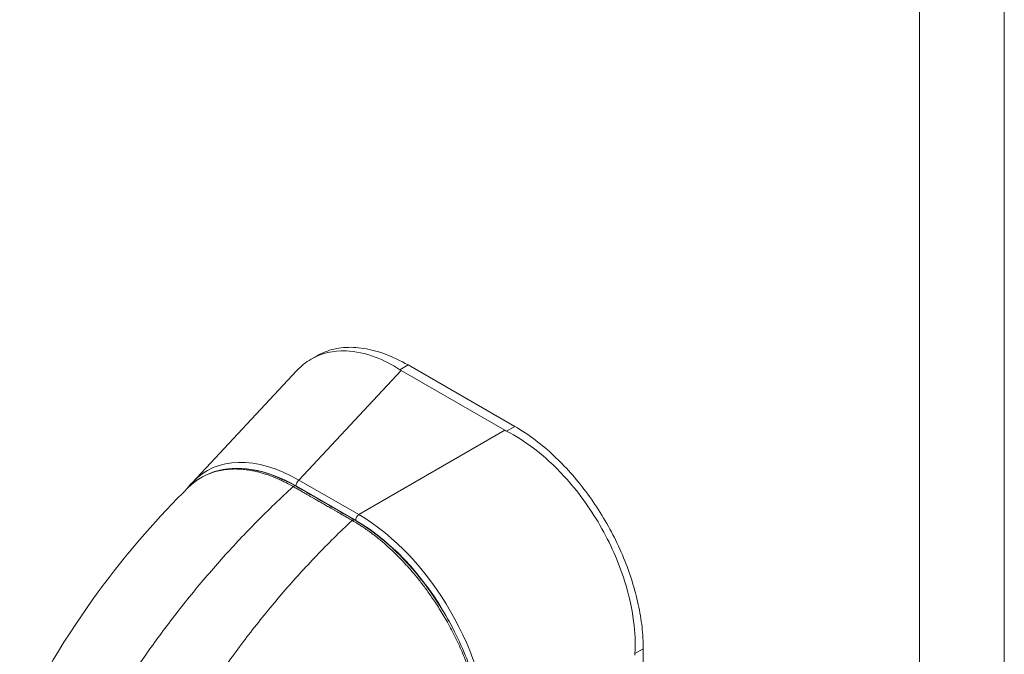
# Model space of a CAD drawing. Header units: inches. Extents: x 15 to 411, y 12 to 253.
# Tile 79 of 88: x 379.46 to 382.13, y 131.89 to 133.62. Entities that reach past the tile are written whole.
import ezdxf

# ---------------------------------------------------------------- set-up
doc = ezdxf.new("R2010")
doc.units = ezdxf.units.IN
doc.header["$LTSCALE"] = 25
doc.header["$MEASUREMENT"] = 0
doc.layers.add('Visible (ANSI)', color=7, linetype='Continuous', lineweight=5)
doc.layers.add('Visible Narrow (ANSI)', color=7, linetype='Continuous', lineweight=5)

msp = doc.modelspace()

# ---------------------------------------------------------------- linework, layer by layer
at = {"layer": 'Visible (ANSI)'}
for p, q in [((380.2525, 132.69574), (380.26845, 132.70492)), ((380.80431, 132.51308), (380.51505, 132.67966)), ((379.92976, 132.3611), (380.21319, 132.66434)), ((380.77778, 132.50239), (380.49647, 132.66438)), ((381.15283, 131.2827), (381.15283, 131.90944))]:
    msp.add_line(p, q, dxfattribs=at)
for centre, major_axis, ratio, start_param, end_param in [((380.56163, 132.70189), (0.09213, 0), 0.5758617, 3.8657271, 3.9268098), ((380.84292, 132.53991), (0.09213, 0), 0.5758617, 3.9271718, 3.9882545), ((380.23119, 131.9423), (-0.26347, 0.4493), 0.5618164, 0.1653983, 0.1653994), ((381.19542, 131.92936), (-0.04598, -0.07984), 0.5780931, 5.4345897, 5.4956724)]:
    msp.add_ellipse(centre, major_axis=major_axis, ratio=ratio, start_param=start_param, end_param=end_param, dxfattribs=at)
for points, knots in [([(380.49262, 132.66674), (380.47055, 132.6811), (380.44802, 132.69262), (380.39866, 132.71124), (380.37211, 132.71688), (380.31191, 132.71917), (380.27988, 132.71162), (380.23782, 132.68723), (380.22484, 132.67681), (380.21319, 132.66435)], [-2.7434722, -2.7434722, -2.7434722, -2.7434722, -2.3881903, -2.3881903, -1.9605506, -1.9605506, -1.3719512, -1.3719512, -1.0708426, -1.0708426, -1.0708426, -1.0708426]), ([(380.26845, 132.70492), (380.27545, 132.70896), (380.29759, 132.7196), (380.33886, 132.72914), (380.39417, 132.72697), (380.45351, 132.71103), (380.49456, 132.69146), (380.51505, 132.67966)], [0.50121328, 0.50121328, 0.50121328, 0.50121328, 0.55529855, 0.66522439, 0.77562038, 0.88774152, 1, 1, 1, 1]), ([(381.1304, 131.89652), (381.13184, 131.92459), (381.13056, 131.95396), (381.12208, 132.02003), (381.1138, 132.05686), (381.08589, 132.14514), (381.06332, 132.19605), (381.00748, 132.29275), (380.97468, 132.33772), (380.91216, 132.406), (380.88427, 132.43167), (380.83127, 132.47194), (380.80673, 132.4875), (380.78188, 132.50017)], [-2.7442933, -2.7442933, -2.7442933, -2.7442933, -2.3887586, -2.3887586, -1.963257, -1.963257, -1.3723693, -1.3723693, -0.7818527, -0.7818527, -0.3539618, -0.3539618, 0, 0, 0, 0]), ([(380.80431, 132.51308), (380.82316, 132.50223), (380.8591, 132.47826), (380.90979, 132.43528), (380.9556, 132.3882), (380.99795, 132.33634), (381.03682, 132.27961), (381.07131, 132.21904), (381.10038, 132.15641), (381.12353, 132.09287), (381.14036, 132.0296), (381.15056, 131.96782), (381.15283, 131.92846), (381.15283, 131.90944)], [0, 0, 0, 0, 0.1031793, 0.1964104, 0.2842721, 0.3717176, 0.461564, 0.5513637, 0.6408008, 0.7301886, 0.8200099, 0.9099487, 1, 1, 1, 1]), ([(379.91863, 132.34707), (379.94171, 132.36994), (379.97034, 132.38595), (380.03292, 132.40119), (380.06743, 132.40109), (380.13742, 132.3862), (380.17362, 132.37179), (380.20931, 132.35129)], [0, 0, 0, 0, 0.569312, 0.569312, 1.1238725, 1.1238725, 1.6591533, 1.6591533, 1.6591533, 1.6591533]), ([(379.46148, 131.70763), (379.52444, 131.84149), (379.60344, 131.9693), (379.76118, 132.17954), (379.83808, 132.26731), (379.91869, 132.34712)], [0, 0, 0, 0, 1.57823, 1.57823, 2.8543903, 2.8543903, 2.8543903, 2.8543903]), ([(380.36906, 132.25953), (380.40854, 132.23686), (380.44845, 132.20609), (380.52113, 132.13497), (380.55505, 132.09423), (380.61478, 132.00669), (380.6413, 131.95878), (380.68369, 131.86184), (380.70006, 131.81161), (380.71936, 131.72149), (380.72398, 131.68028), (380.72399, 131.64196)], [0, 0, 0, 0, 0.5922466, 0.5922466, 1.159351, 1.159351, 1.7292145, 1.7292145, 2.3013812, 2.3013812, 2.798391, 2.798391, 2.798391, 2.798391])]:
    msp.add_open_spline(points, degree=3, knots=knots, dxfattribs=at)
for points in [[(379.91559, 132.34406), (379.92005, 132.35007), (379.92478, 132.35576), (379.92976, 132.3611)], [(380.20931, 132.35129), (380.26256, 132.3207), (380.31581, 132.29012), (380.36906, 132.25953)], [(380.15039, 132.03183), (380.15039, 132.03183), (380.15039, 132.03183), (380.15039, 132.03183)]]:
    msp.add_open_spline(points, degree=3, dxfattribs=at)
at = {"layer": 'Visible Narrow (ANSI)'}
for p, q in [((382.13211, 151.5909), (382.13211, 110.4329)), ((381.90204, 110.48723), (381.90204, 151.53656)), ((380.51505, 132.67966), (380.49262, 132.66674)), ((380.21881, 132.36731), (380.49647, 132.66438)), ((380.38124, 132.27377), (380.77778, 132.50239)), ((380.80431, 132.51308), (380.78188, 132.50017)), ((380.38124, 132.27377), (380.21881, 132.36731)), ((380.37303, 132.25772), (380.2106, 132.35125)), ((381.15283, 131.90944), (381.1304, 131.89652))]:
    msp.add_line(p, q, dxfattribs=at)
for centre, major_axis, ratio, start_param, end_param in [((380.23119, 131.9423), (-0.26347, 0.4493), 0.5618164, 5.5103192, 6.4485836), ((380.22125, 131.93657), (-0.25315, 0.4395), 0.5609167, 6.0561131, 6.056126), ((380.22125, 131.93657), (-0.25315, 0.4395), 0.5609167, 5.514689, 5.8451818), ((380.22054, 132.35698), (0.00702, 0.01218), 0.5780931, 0.9579972, 2.3542597), ((380.20511, 132.34398), (0.0042, 0.00732), 0.5788105, 0, 1.0782662), ((380.36486, 132.25222), (0.0042, 0.00732), 0.5788416, 0, 1.0782389), ((380.38297, 132.26344), (0.00702, 0.01218), 0.5780931, 0.9579974, 2.3542608), ((380.36237, 131.85531), (-0.24554, 0.42649), 0.5957959, 4.6079249, 5.4847648), ((380.37231, 131.86103), (-0.25257, 0.43867), 0.5893426, 3.9441091, 5.4847471), ((380.29179, 131.51556), (-0.28765, 0.49951), 0.5780931, 5.8402373, 5.8402388)]:
    msp.add_ellipse(centre, major_axis=major_axis, ratio=ratio, start_param=start_param, end_param=end_param, dxfattribs=at)
for points, knots in [([(380.20336, 132.34958), (380.20248, 132.35009), (380.20154, 132.35062), (380.20052, 132.3512), (380.19949, 132.35178), (380.19839, 132.3524), (380.19722, 132.35305), (380.19721, 132.35305), (380.1972, 132.35306), (380.19718, 132.35307), (380.19603, 132.35371), (380.19482, 132.35437), (380.19356, 132.35506), (380.19354, 132.35507), (380.19353, 132.35507), (380.19351, 132.35508), (380.19225, 132.35577), (380.19093, 132.35648), (380.18957, 132.3572), (380.18956, 132.35721), (380.18954, 132.35721), (380.18953, 132.35722), (380.18816, 132.35794), (380.18675, 132.35868), (380.18531, 132.35942), (380.1853, 132.35943), (380.18528, 132.35944), (380.18527, 132.35945), (380.18382, 132.36019), (380.18234, 132.36094), (380.18082, 132.36171), (380.1808, 132.36172), (380.18079, 132.36172), (380.18077, 132.36173), (380.17924, 132.3625), (380.17766, 132.36328), (380.17601, 132.36408), (380.176, 132.36408), (380.17598, 132.36409), (380.17596, 132.3641), (380.17431, 132.3649), (380.17258, 132.36573), (380.17075, 132.36658), (380.17073, 132.36659), (380.17071, 132.3666), (380.1707, 132.36661), (380.16887, 132.36746), (380.16693, 132.36835), (380.16488, 132.36927), (380.16486, 132.36928), (380.16484, 132.36929), (380.16482, 132.36929), (380.16277, 132.37022), (380.16058, 132.37117), (380.15826, 132.37216), (380.15824, 132.37217), (380.15822, 132.37218), (380.1582, 132.37219), (380.15587, 132.37318), (380.15339, 132.37421), (380.15073, 132.37527), (380.15071, 132.37528), (380.15069, 132.37529), (380.15067, 132.3753), (380.14801, 132.37636), (380.14517, 132.37746), (380.14216, 132.37858), (380.14214, 132.37859), (380.14212, 132.3786), (380.1421, 132.37861), (380.13909, 132.37972), (380.13591, 132.38086), (380.13262, 132.38197), (380.13259, 132.38198), (380.13257, 132.38199), (380.13255, 132.382), (380.12925, 132.38311), (380.12583, 132.38422), (380.12227, 132.38529), (380.12224, 132.3853), (380.12222, 132.38531), (380.1222, 132.38531), (380.11863, 132.38639), (380.11492, 132.38745), (380.11109, 132.38845), (380.11107, 132.38846), (380.11105, 132.38846), (380.11103, 132.38847), (380.10719, 132.38948), (380.10324, 132.39043), (380.09914, 132.39133), (380.09912, 132.39133), (380.0991, 132.39134), (380.09908, 132.39134), (380.09497, 132.39224), (380.09072, 132.39307), (380.08632, 132.39382), (380.08629, 132.39382), (380.08627, 132.39383), (380.08625, 132.39383), (380.08184, 132.39458), (380.07727, 132.39524), (380.07254, 132.39578), (380.07252, 132.39578), (380.0725, 132.39578), (380.07248, 132.39579), (380.06774, 132.39633), (380.06283, 132.39675), (380.05773, 132.39702), (380.05771, 132.39702), (380.0577, 132.39702), (380.05768, 132.39703), (380.05258, 132.39729), (380.0473, 132.3974), (380.04183, 132.3973), (380.04181, 132.3973), (380.04179, 132.3973), (380.04178, 132.3973), (380.0363, 132.3972), (380.03064, 132.39689), (380.02478, 132.3963), (380.02477, 132.3963), (380.02475, 132.39629), (380.02473, 132.39629), (380.01888, 132.3957), (380.01283, 132.39483), (380.00664, 132.3936), (380.00662, 132.39359), (380.00661, 132.39359), (380.0066, 132.39359), (380.0004, 132.39236), (379.99406, 132.39077), (379.9876, 132.38874), (379.98759, 132.38874), (379.98757, 132.38873), (379.98756, 132.38873), (379.9811, 132.3867), (379.97452, 132.38422), (379.96781, 132.38115), (379.9678, 132.38115), (379.96779, 132.38115), (379.96779, 132.38114), (379.96108, 132.37808), (379.95424, 132.37443), (379.94734, 132.37004), (379.94733, 132.37004), (379.94733, 132.37003), (379.94732, 132.37003), (379.94042, 132.36564), (379.93345, 132.3605), (379.9265, 132.35441), (379.9265, 132.35441), (379.9265, 132.3544), (379.9265, 132.3544), (379.92387, 132.3521), (379.92126, 132.34966), (379.91869, 132.34712)], [0, 0, 0, 0, 0.02668205, 0.02668205, 0.02668205, 0.05372364, 0.05372364, 0.05372364, 0.05405405, 0.05405405, 0.05405405, 0.08076385, 0.08076385, 0.08076385, 0.08108108, 0.08108108, 0.08108108, 0.10780452, 0.10780452, 0.10780452, 0.10810811, 0.10810811, 0.10810811, 0.13484441, 0.13484441, 0.13484441, 0.13513514, 0.13513514, 0.13513514, 0.1618839, 0.1618839, 0.1618839, 0.16216216, 0.16216216, 0.16216216, 0.18892438, 0.18892438, 0.18892438, 0.18918919, 0.18918919, 0.18918919, 0.21596522, 0.21596522, 0.21596522, 0.21621622, 0.21621622, 0.21621622, 0.24300603, 0.24300603, 0.24300603, 0.24324324, 0.24324324, 0.24324324, 0.27004664, 0.27004664, 0.27004664, 0.27027027, 0.27027027, 0.27027027, 0.29708781, 0.29708781, 0.29708781, 0.2972973, 0.2972973, 0.2972973, 0.32412933, 0.32412933, 0.32412933, 0.32432432, 0.32432432, 0.32432432, 0.35116954, 0.35116954, 0.35116954, 0.35135135, 0.35135135, 0.35135135, 0.37820991, 0.37820991, 0.37820991, 0.37837838, 0.37837838, 0.37837838, 0.40525051, 0.40525051, 0.40525051, 0.40540541, 0.40540541, 0.40540541, 0.43229091, 0.43229091, 0.43229091, 0.43243243, 0.43243243, 0.43243243, 0.45933161, 0.45933161, 0.45933161, 0.45945946, 0.45945946, 0.45945946, 0.48637222, 0.48637222, 0.48637222, 0.48648649, 0.48648649, 0.48648649, 0.51341284, 0.51341284, 0.51341284, 0.51351351, 0.51351351, 0.51351351, 0.54045349, 0.54045349, 0.54045349, 0.54054054, 0.54054054, 0.54054054, 0.5674942, 0.5674942, 0.5674942, 0.56756757, 0.56756757, 0.56756757, 0.59453484, 0.59453484, 0.59453484, 0.59459459, 0.59459459, 0.59459459, 0.62157537, 0.62157537, 0.62157537, 0.62162162, 0.62162162, 0.62162162, 0.648616, 0.648616, 0.648616, 0.64864865, 0.64864865, 0.64864865, 0.67565667, 0.67565667, 0.67565667, 0.67567568, 0.67567568, 0.67567568, 0.7026974, 0.7026974, 0.7026974, 0.7027027, 0.7027027, 0.7027027, 0.71289847, 0.71289847, 0.71289847, 0.71289847]), ([(379.70662, 131.74405), (379.72729, 131.77826), (379.74929, 131.81285), (379.77252, 131.84756), (379.79576, 131.88227), (379.82023, 131.91711), (379.84601, 131.952), (379.87179, 131.98689), (379.89887, 132.02183), (379.92717, 132.05658), (379.95547, 132.09133), (379.98501, 132.12586), (380.01447, 132.15869), (380.04392, 132.19152), (380.07325, 132.22271), (380.1045, 132.25437), (380.13574, 132.28602), (380.16892, 132.31807), (380.20336, 132.34958)], [0, 0, 0, 0, 0.1666667, 0.1666667, 0.1666667, 0.3333333, 0.3333333, 0.3333333, 0.5, 0.5, 0.5, 0.6666667, 0.6666667, 0.6666667, 0.8333333, 0.8333333, 0.8333333, 1, 1, 1, 1]), ([(380.36311, 132.25782), (380.35906, 132.26015), (380.35522, 132.26235), (380.35158, 132.26445), (380.34793, 132.26654), (380.3445, 132.26851), (380.34123, 132.27039), (380.33796, 132.27227), (380.33485, 132.27405), (380.3319, 132.27575), (380.32895, 132.27745), (380.32614, 132.27906), (380.32346, 132.2806), (380.32079, 132.28213), (380.31824, 132.2836), (380.3158, 132.285), (380.31337, 132.28639), (380.31105, 132.28773), (380.30883, 132.289), (380.30661, 132.29027), (380.3045, 132.29149), (380.30249, 132.29264), (380.30049, 132.2938), (380.2986, 132.29488), (380.29674, 132.29595), (380.29488, 132.29702), (380.29305, 132.29807), (380.29115, 132.29916), (380.28925, 132.30025), (380.28728, 132.30138), (380.28521, 132.30257), (380.28314, 132.30376), (380.28097, 132.30501), (380.27894, 132.30618), (380.2769, 132.30734), (380.27501, 132.30843), (380.27313, 132.30951), (380.27125, 132.31059), (380.26939, 132.31166), (380.26748, 132.31276), (380.26556, 132.31385), (380.26359, 132.31499), (380.2615, 132.31619), (380.25941, 132.31739), (380.2572, 132.31866), (380.25492, 132.31996), (380.25265, 132.32127), (380.25029, 132.32262), (380.24785, 132.32403), (380.2454, 132.32543), (380.24286, 132.32689), (380.24023, 132.3284), (380.23759, 132.32992), (380.23487, 132.33148), (380.23203, 132.33311), (380.2292, 132.33474), (380.22625, 132.33643), (380.22321, 132.33818), (380.22017, 132.33993), (380.21702, 132.34173), (380.21372, 132.34363), (380.21042, 132.34553), (380.20696, 132.34751), (380.20336, 132.34958)], [0, 0, 0, 0, 0.047619, 0.047619, 0.047619, 0.0952381, 0.0952381, 0.0952381, 0.1428571, 0.1428571, 0.1428571, 0.1904762, 0.1904762, 0.1904762, 0.2380952, 0.2380952, 0.2380952, 0.2857143, 0.2857143, 0.2857143, 0.3333333, 0.3333333, 0.3333333, 0.3809524, 0.3809524, 0.3809524, 0.4285714, 0.4285714, 0.4285714, 0.4761905, 0.4761905, 0.4761905, 0.5238095, 0.5238095, 0.5238095, 0.5714286, 0.5714286, 0.5714286, 0.6190476, 0.6190476, 0.6190476, 0.6666667, 0.6666667, 0.6666667, 0.7142857, 0.7142857, 0.7142857, 0.7619048, 0.7619048, 0.7619048, 0.8095238, 0.8095238, 0.8095238, 0.8571429, 0.8571429, 0.8571429, 0.9047619, 0.9047619, 0.9047619, 0.952381, 0.952381, 0.952381, 1, 1, 1, 1]), ([(379.88149, 131.64361), (379.90105, 131.67845), (379.92199, 131.71365), (379.94422, 131.74894), (379.96645, 131.78423), (379.98996, 131.81962), (380.01482, 131.85504), (380.03967, 131.89046), (380.06587, 131.92591), (380.09333, 131.96114), (380.12079, 131.99637), (380.14953, 132.03137), (380.17825, 132.06462), (380.20697, 132.09787), (380.23562, 132.12945), (380.2662, 132.16149), (380.29677, 132.19353), (380.32929, 132.22595), (380.36311, 132.25782)], [0, 0, 0, 0, 0.1666667, 0.1666667, 0.1666667, 0.3333333, 0.3333333, 0.3333333, 0.5, 0.5, 0.5, 0.6666667, 0.6666667, 0.6666667, 0.8333333, 0.8333333, 0.8333333, 1, 1, 1, 1]), ([(380.72128, 131.63839), (380.72125, 131.64301), (380.72116, 131.64792), (380.72097, 131.65312), (380.72079, 131.65832), (380.72052, 131.66381), (380.72013, 131.66964), (380.71975, 131.67546), (380.71924, 131.68161), (380.71859, 131.68813), (380.71794, 131.69464), (380.71714, 131.70152), (380.71615, 131.70877), (380.71517, 131.71603), (380.71399, 131.72368), (380.71259, 131.73174), (380.71118, 131.73981), (380.70955, 131.74831), (380.70762, 131.7573), (380.70568, 131.76629), (380.70346, 131.77579), (380.70087, 131.78579), (380.69829, 131.79578), (380.69535, 131.80628), (380.69199, 131.81728), (380.68862, 131.82829), (380.68483, 131.83979), (380.68048, 131.85196), (380.67613, 131.86412), (380.67122, 131.87693), (380.66556, 131.89055), (380.65991, 131.90416), (380.65349, 131.91858), (380.64648, 131.93315), (380.63947, 131.94772), (380.63185, 131.96244), (380.62435, 131.97605), (380.61686, 131.98966), (380.60949, 132.00217), (380.60233, 132.01376), (380.59517, 132.02535), (380.5882, 132.03603), (380.58142, 132.046), (380.57463, 132.05598), (380.56801, 132.06525), (380.56158, 132.07393), (380.55514, 132.08261), (380.54889, 132.09069), (380.54286, 132.09823), (380.53683, 132.10577), (380.53101, 132.11277), (380.52541, 132.11931), (380.5198, 132.12584), (380.51441, 132.13191), (380.50923, 132.13759), (380.50404, 132.14327), (380.49905, 132.14856), (380.49424, 132.15352), (380.48944, 132.15849), (380.48481, 132.16313), (380.48035, 132.16749), (380.47588, 132.17186), (380.47159, 132.17595), (380.46744, 132.1798), (380.4633, 132.18365), (380.45931, 132.18726), (380.45544, 132.19068), (380.45157, 132.1941), (380.44783, 132.19734), (380.44424, 132.20038), (380.44064, 132.20342), (380.43719, 132.20626), (380.43387, 132.20895), (380.43055, 132.21164), (380.42735, 132.21417), (380.42432, 132.21652), (380.42129, 132.21888), (380.41843, 132.22105), (380.41575, 132.22305), (380.41307, 132.22506), (380.41057, 132.22689), (380.40822, 132.22859), (380.40587, 132.23029), (380.40367, 132.23185), (380.4016, 132.23331), (380.39952, 132.23476), (380.39757, 132.23611), (380.39572, 132.23737), (380.39387, 132.23863), (380.39212, 132.2398), (380.39045, 132.24091), (380.38878, 132.24202), (380.38719, 132.24306), (380.38564, 132.24406), (380.3841, 132.24506), (380.3826, 132.24602), (380.38115, 132.24694), (380.37969, 132.24786), (380.37827, 132.24875), (380.3769, 132.2496), (380.37552, 132.25045), (380.37419, 132.25126), (380.37292, 132.25204), (380.37164, 132.25281), (380.37042, 132.25354), (380.36926, 132.25423), (380.3681, 132.25492), (380.367, 132.25556), (380.36598, 132.25616), (380.36495, 132.25676), (380.364, 132.25731), (380.36311, 132.25782)], [0, 0, 0, 0, 0.027027, 0.027027, 0.027027, 0.0540541, 0.0540541, 0.0540541, 0.0810811, 0.0810811, 0.0810811, 0.1081081, 0.1081081, 0.1081081, 0.1351351, 0.1351351, 0.1351351, 0.1621622, 0.1621622, 0.1621622, 0.1891892, 0.1891892, 0.1891892, 0.2162162, 0.2162162, 0.2162162, 0.2432432, 0.2432432, 0.2432432, 0.2702703, 0.2702703, 0.2702703, 0.2972973, 0.2972973, 0.2972973, 0.3243243, 0.3243243, 0.3243243, 0.3513514, 0.3513514, 0.3513514, 0.3783784, 0.3783784, 0.3783784, 0.4054054, 0.4054054, 0.4054054, 0.4324324, 0.4324324, 0.4324324, 0.4594595, 0.4594595, 0.4594595, 0.4864865, 0.4864865, 0.4864865, 0.5135135, 0.5135135, 0.5135135, 0.5405405, 0.5405405, 0.5405405, 0.5675676, 0.5675676, 0.5675676, 0.5945946, 0.5945946, 0.5945946, 0.6216216, 0.6216216, 0.6216216, 0.6486486, 0.6486486, 0.6486486, 0.6756757, 0.6756757, 0.6756757, 0.7027027, 0.7027027, 0.7027027, 0.7297297, 0.7297297, 0.7297297, 0.7567568, 0.7567568, 0.7567568, 0.7837838, 0.7837838, 0.7837838, 0.8108108, 0.8108108, 0.8108108, 0.8378378, 0.8378378, 0.8378378, 0.8648649, 0.8648649, 0.8648649, 0.8918919, 0.8918919, 0.8918919, 0.9189189, 0.9189189, 0.9189189, 0.9459459, 0.9459459, 0.9459459, 0.972973, 0.972973, 0.972973, 1, 1, 1, 1])]:
    msp.add_open_spline(points, degree=3, knots=knots, dxfattribs=at)

doc.saveas('drawing.dxf')
